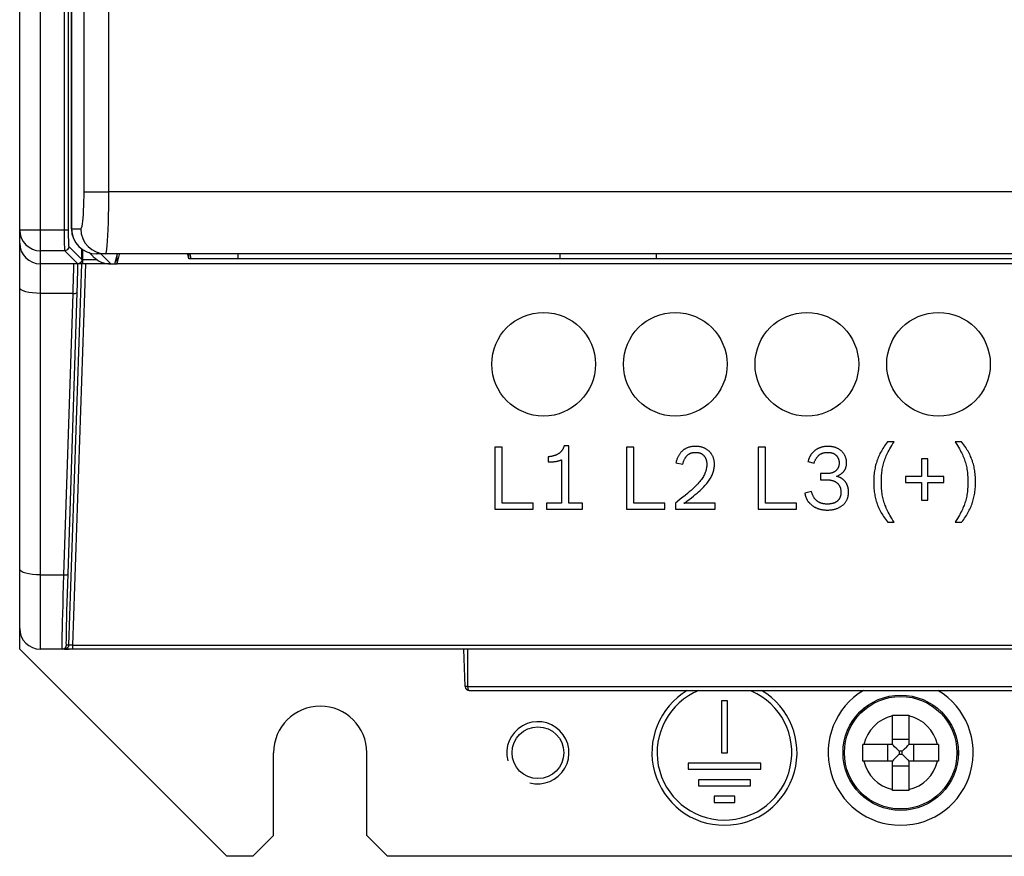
# Model space of a CAD drawing. Header units: millimetres. Extents: x -844 to -217, y -125 to 557.
# Tile 25 of 178: x -632 to -584, y 127 to 168. Entities that reach past the tile are written whole.
import ezdxf

# ---------------------------------------------------------------- set-up
doc = ezdxf.new("R2010")
doc.units = ezdxf.units.MM
doc.header["$LTSCALE"] = 23.1
doc.layers.add('R912005577_AM_0', color=7, linetype='CONTINUOUS')

msp = doc.modelspace()

# ---------------------------------------------------------------- linework, layer by layer
at = {"layer": 'R912005577_AM_0', "color": 7}
for p, q in [((-630.637, 137.384), (-630.637, 322.384)), ((-631.637, 138.384), (-631.637, 321.384)), ((-629.494, 242.161), (-629.494, 157.614)), ((-629.294, 242.161), (-629.294, 157.614)), ((-629.137, 205.13), (-629.137, 157.664)), ((-629.132, 157.664), (-629.132, 205.128)), ((-628.531, 159.464), (-628.531, 200.943)), ((-627.336, 159.464), (-627.336, 200.943)), ((-628.531, 159.464), (-627.336, 159.464)), ((-540.939, 159.464), (-627.336, 159.464)), ((-629.294, 157.614), (-631.637, 157.614)), ((-629.493, 157.318), (-629.491, 157.17)), ((-629.137, 157.664), (-628.689, 157.664)), ((-629.137, 157.664), (-629.114, 157.43)), ((-629.267, 156.814), (-628.639, 156.186)), ((-629.467, 156.614), (-630.637, 156.614)), ((-629.467, 156.614), (-628.839, 155.986)), ((-628.639, 156.186), (-628.639, 156.695)), ((-628.589, 155.984), (-628.589, 156.659)), ((-628.283, 156.521), (-628.09, 156.328)), ((-628.169, 156.487), (-627.936, 156.464)), ((-540.337, 156.464), (-627.937, 156.464)), ((-627.24, 155.975), (-627.729, 156.464)), ((-627.048, 155.975), (-626.926, 156.464)), ((-626.937, 155.975), (-626.822, 156.438)), ((-626.937, 155.975), (-626.937, 156.419)), ((-623.476, 156.219), (-623.531, 156.441)), ((-623.476, 156.219), (-623.476, 156.464)), ((-623.437, 156.464), (-623.376, 156.22)), ((-621.107, 156.464), (-621.107, 156.22)), ((-605.567, 156.22), (-605.567, 156.464)), ((-600.927, 156.464), (-600.927, 156.22)), ((-627.326, 155.984), (-630.637, 155.984)), ((-629.273, 137.577), (-628.639, 155.984)), ((-629.074, 137.574), (-628.439, 155.984)), ((-629.025, 155.973), (-629.027, 155.984)), ((-628.787, 155.993), (-628.839, 155.986)), ((-628.783, 155.991), (-628.834, 155.984)), ((-628.639, 156.184), (-627.937, 156.184)), ((-627.24, 155.975), (-627.048, 155.975)), ((-627.048, 155.984), (-626.937, 155.984)), ((-626.996, 156.184), (-626.926, 156.184)), ((-541.337, 155.975), (-626.937, 155.975)), ((-544.798, 156.219), (-623.476, 156.219)), ((-621.107, 156.22), (-623.376, 156.22)), ((-600.927, 156.22), (-605.567, 156.22)), ((-629.063, 154.552), (-630.637, 154.552)), ((-629.503, 140.964), (-629.063, 154.552)), ((-629.303, 141.014), (-628.863, 154.602)), ((-589.456, 147.39), (-589.767, 147.39)), ((-586.196, 147.39), (-586.507, 147.39)), ((-608.361, 147.134), (-608.709, 147.134)), ((-608.709, 147.134), (-608.709, 144.134)), ((-608.361, 144.424), (-608.361, 147.134)), ((-605.147, 147.189), (-605.374, 147.189)), ((-605.147, 144.424), (-605.147, 147.189)), ((-602.011, 147.134), (-602.359, 147.134)), ((-602.359, 147.134), (-602.359, 144.134)), ((-602.011, 144.424), (-602.011, 147.134)), ((-595.661, 147.134), (-596.009, 147.134)), ((-596.009, 147.134), (-596.009, 144.134)), ((-595.661, 144.424), (-595.661, 147.134)), ((-606.146, 146.664), (-606.146, 146.417)), ((-605.495, 146.522), (-605.495, 144.424)), ((-599.98, 146.379), (-599.653, 146.308)), ((-593.609, 146.438), (-593.316, 146.362)), ((-587.828, 146.564), (-588.134, 146.564)), ((-588.134, 146.564), (-588.134, 145.716)), ((-587.828, 145.716), (-587.828, 146.564)), ((-592.72, 145.855), (-593.005, 145.855)), ((-593.005, 145.855), (-593.005, 145.557)), ((-593.005, 145.557), (-592.703, 145.557)), ((-588.134, 145.716), (-588.902, 145.716)), ((-588.902, 145.716), (-588.902, 145.427)), ((-588.902, 145.427), (-588.134, 145.427)), ((-588.134, 145.427), (-588.134, 144.575)), ((-587.06, 145.716), (-587.828, 145.716)), ((-587.828, 145.427), (-587.06, 145.427)), ((-587.828, 144.575), (-587.828, 145.427)), ((-587.06, 145.427), (-587.06, 145.716)), ((-593.437, 144.99), (-593.765, 144.919)), ((-606.868, 144.424), (-608.361, 144.424)), ((-606.868, 144.134), (-606.868, 144.424)), ((-605.495, 144.424), (-606.217, 144.424)), ((-606.217, 144.424), (-606.217, 144.134)), ((-604.484, 144.424), (-605.147, 144.424)), ((-604.484, 144.134), (-604.484, 144.424)), ((-600.518, 144.424), (-602.011, 144.424)), ((-600.518, 144.134), (-600.518, 144.424)), ((-600.001, 144.436), (-600.001, 144.134)), ((-598.092, 144.424), (-599.59, 144.424)), ((-598.092, 144.134), (-598.092, 144.424)), ((-594.168, 144.424), (-595.661, 144.424)), ((-594.168, 144.134), (-594.168, 144.424)), ((-588.134, 144.575), (-587.828, 144.575)), ((-608.709, 144.134), (-606.868, 144.134)), ((-606.217, 144.134), (-604.484, 144.134)), ((-602.359, 144.134), (-600.518, 144.134)), ((-600.001, 144.134), (-598.092, 144.134)), ((-596.009, 144.134), (-594.168, 144.134)), ((-589.767, 143.513), (-589.456, 143.513)), ((-586.507, 143.513), (-586.196, 143.513)), ((-630.637, 140.964), (-629.503, 140.964)), ((-631.637, 137.384), (-631.637, 138.384)), ((-631.637, 137.384), (-621.637, 127.384)), ((-537.637, 137.384), (-630.637, 137.384)), ((-629.423, 137.391), (-629.473, 137.384)), ((-629.472, 137.384), (-629.243, 137.384)), ((-629.391, 137.527), (-629.383, 137.577)), ((-629.273, 137.577), (-629.383, 137.577)), ((-629.074, 137.574), (-539.201, 137.574)), ((-629.074, 137.384), (-629.074, 137.574)), ((-610.149, 135.577), (-610.212, 137.384)), ((-610.012, 135.577), (-610.012, 137.384)), ((-610.145, 135.577), (-610.149, 135.577)), ((-610.012, 135.577), (-610.081, 135.577)), ((-610.012, 135.577), (-558.262, 135.577)), ((-609.949, 135.384), (-558.325, 135.384)), ((-597.487, 134.884), (-597.787, 134.884)), ((-597.787, 134.884), (-597.787, 132.384)), ((-597.487, 132.384), (-597.487, 134.884)), ((-589.537, 132.784), (-589.537, 134.203)), ((-588.737, 134.203), (-588.737, 132.784)), ((-588.737, 133.019), (-589.537, 133.019)), ((-589.537, 132.784), (-590.956, 132.784)), ((-589.772, 132.784), (-589.772, 131.984)), ((-587.318, 132.784), (-588.737, 132.784)), ((-588.503, 131.984), (-588.503, 132.784)), ((-619.387, 128.384), (-619.387, 132.384)), ((-614.887, 128.384), (-614.887, 132.384)), ((-597.787, 132.384), (-597.487, 132.384)), ((-589.069, 132.453), (-589.206, 132.453)), ((-589.206, 132.453), (-589.206, 132.316)), ((-589.206, 132.316), (-589.069, 132.316)), ((-589.069, 132.316), (-589.069, 132.453)), ((-595.887, 131.884), (-599.387, 131.884)), ((-599.387, 131.884), (-599.387, 131.584)), ((-599.387, 131.584), (-595.887, 131.584)), ((-595.887, 131.584), (-595.887, 131.884)), ((-589.537, 131.984), (-590.956, 131.984)), ((-589.537, 130.565), (-589.537, 131.984)), ((-589.537, 131.75), (-588.737, 131.75)), ((-587.318, 131.984), (-588.737, 131.984)), ((-588.737, 131.984), (-588.737, 130.565)), ((-596.387, 131.084), (-598.887, 131.084)), ((-598.887, 131.084), (-598.887, 130.784)), ((-598.887, 130.784), (-596.387, 130.784)), ((-596.387, 130.784), (-596.387, 131.084)), ((-597.137, 130.284), (-598.137, 130.284)), ((-598.137, 130.284), (-598.137, 129.984)), ((-597.137, 129.984), (-597.137, 130.284)), ((-598.137, 129.984), (-597.137, 129.984)), ((-620.387, 127.384), (-619.387, 128.384)), ((-614.887, 128.384), (-613.887, 127.384)), ((-620.387, 127.384), (-621.637, 127.384)), ((-554.387, 127.384), (-613.887, 127.384))]:
    msp.add_line(p, q, dxfattribs=at)
for points in [[(-628.689, 157.664), (-628.668, 157.681), (-628.648, 157.727), (-628.628, 157.803), (-628.61, 157.907), (-628.593, 158.038), (-628.577, 158.193), (-628.564, 158.37), (-628.552, 158.566), (-628.543, 158.776), (-628.537, 158.999), (-628.533, 159.227), (-628.531, 159.464)], [(-627.493, 156.464), (-627.472, 156.491), (-627.452, 156.569), (-627.433, 156.696), (-627.414, 156.869), (-627.397, 157.088), (-627.382, 157.346), (-627.368, 157.641), (-627.357, 157.967), (-627.348, 158.318), (-627.341, 158.688), (-627.337, 159.073), (-627.336, 159.464)], [(-631.637, 157.614), (-631.618, 157.418), (-631.56, 157.229), (-631.467, 157.056), (-631.342, 156.904), (-631.188, 156.78), (-631.015, 156.688), (-630.897, 156.648)], [(-629.494, 157.614), (-629.494, 157.467), (-629.493, 157.318)], [(-629.294, 157.614), (-629.294, 157.495), (-629.293, 157.377)], [(-629.293, 157.377), (-629.291, 157.259), (-629.289, 157.148)], [(-629.132, 157.664), (-629.109, 157.43), (-629.041, 157.205), (-628.93, 156.998), (-628.781, 156.816), (-628.6, 156.667), (-628.394, 156.556), (-628.169, 156.487)], [(-629.114, 157.43), (-629.046, 157.205), (-628.935, 156.997), (-628.786, 156.816), (-628.604, 156.666), (-628.396, 156.556), (-628.171, 156.487), (-627.937, 156.464)], [(-628.689, 157.664), (-628.666, 157.43), (-628.598, 157.205), (-628.487, 156.998), (-628.339, 156.816), (-628.157, 156.667), (-627.951, 156.556), (-627.727, 156.487), (-627.493, 156.464)], [(-629.491, 157.17), (-629.489, 157.03), (-629.486, 156.905), (-629.482, 156.8), (-629.478, 156.719), (-629.475, 156.662), (-629.471, 156.628), (-629.467, 156.614)], [(-629.267, 156.814), (-629.274, 156.762), (-629.294, 156.714), (-629.326, 156.673), (-629.367, 156.641), (-629.415, 156.621), (-629.467, 156.614)], [(-629.289, 157.148), (-629.286, 157.048), (-629.282, 156.964), (-629.279, 156.899), (-629.275, 156.852), (-629.271, 156.824), (-629.267, 156.814)], [(-630.897, 156.648), (-630.829, 156.633), (-630.637, 156.614)], [(-629.034, 155.463), (-629.031, 155.585), (-629.028, 155.699), (-629.026, 155.799), (-629.025, 155.88), (-629.024, 155.938), (-629.025, 155.973)], [(-628.839, 155.986), (-628.838, 155.986), (-628.837, 155.985), (-628.835, 155.985), (-628.832, 155.984)], [(-628.837, 155.474), (-628.834, 155.615), (-628.83, 155.749), (-628.828, 155.872), (-628.826, 155.984)], [(-628.639, 156.186), (-628.646, 156.134), (-628.666, 156.086), (-628.698, 156.045), (-628.739, 156.013), (-628.787, 155.993)], [(-628.638, 156.184), (-628.645, 156.133), (-628.664, 156.085), (-628.695, 156.043), (-628.736, 156.011), (-628.783, 155.991)], [(-629.05, 154.941), (-629.046, 155.073), (-629.041, 155.205), (-629.037, 155.336), (-629.034, 155.463)], [(-628.852, 154.968), (-628.85, 155.034), (-628.846, 155.182), (-628.841, 155.329), (-628.837, 155.474)], [(-629.063, 154.552), (-629.059, 154.679), (-629.054, 154.809), (-629.05, 154.941)], [(-628.863, 154.602), (-628.859, 154.744), (-628.854, 154.888), (-628.852, 154.968)], [(-630.637, 154.552), (-630.832, 154.558), (-631.02, 154.574), (-631.193, 154.6), (-631.344, 154.636), (-631.469, 154.679), (-631.561, 154.728), (-631.618, 154.781), (-631.637, 154.836)], [(-629.063, 154.552), (-629.012, 154.553), (-628.964, 154.557), (-628.923, 154.564), (-628.891, 154.575), (-628.871, 154.588), (-628.863, 154.602)], [(-589.767, 147.39), (-589.818, 147.324), (-589.866, 147.258), (-589.911, 147.193), (-589.954, 147.129), (-589.995, 147.066), (-590.033, 147.004), (-590.069, 146.942), (-590.103, 146.88), (-590.135, 146.819), (-590.165, 146.757), (-590.193, 146.696), (-590.22, 146.634), (-590.245, 146.572), (-590.268, 146.51), (-590.279, 146.479), (-590.29, 146.447), (-590.31, 146.384), (-590.328, 146.32), (-590.346, 146.256), (-590.361, 146.19), (-590.375, 146.124), (-590.388, 146.056), (-590.4, 145.988), (-590.409, 145.917), (-590.418, 145.845), (-590.425, 145.772), (-590.43, 145.696), (-590.434, 145.618), (-590.437, 145.538), (-590.438, 145.456), (-590.438, 145.448)], [(-590.069, 145.452), (-590.068, 145.541), (-590.066, 145.625), (-590.062, 145.705), (-590.057, 145.782), (-590.05, 145.856), (-590.043, 145.928), (-590.033, 145.997), (-590.023, 146.065), (-590.011, 146.131), (-589.997, 146.196), (-589.982, 146.261), (-589.966, 146.325), (-589.948, 146.388), (-589.928, 146.451), (-589.907, 146.515), (-589.884, 146.579), (-589.858, 146.643), (-589.831, 146.708), (-589.802, 146.775), (-589.769, 146.843), (-589.735, 146.913), (-589.697, 146.985), (-589.656, 147.059), (-589.612, 147.137), (-589.563, 147.219), (-589.51, 147.305), (-589.456, 147.39)], [(-586.507, 147.39), (-586.452, 147.305), (-586.399, 147.219), (-586.351, 147.137), (-586.306, 147.059), (-586.266, 146.985), (-586.228, 146.913), (-586.193, 146.843), (-586.161, 146.775), (-586.132, 146.708), (-586.104, 146.643), (-586.079, 146.579), (-586.056, 146.515), (-586.034, 146.451), (-586.015, 146.388), (-585.997, 146.325), (-585.98, 146.261), (-585.965, 146.196), (-585.952, 146.131), (-585.94, 146.065), (-585.929, 145.997), (-585.92, 145.928), (-585.912, 145.856), (-585.906, 145.782), (-585.901, 145.705), (-585.897, 145.625), (-585.895, 145.541), (-585.894, 145.452)], [(-585.525, 145.456), (-585.525, 145.54), (-585.528, 145.621), (-585.532, 145.699), (-585.537, 145.774), (-585.544, 145.848), (-585.552, 145.92), (-585.562, 145.99), (-585.573, 146.058), (-585.585, 146.125), (-585.599, 146.191), (-585.614, 146.255), (-585.631, 146.319), (-585.649, 146.382), (-585.669, 146.444), (-585.679, 146.475), (-585.69, 146.506), (-585.713, 146.567), (-585.737, 146.628), (-585.764, 146.689), (-585.792, 146.749), (-585.821, 146.81), (-585.853, 146.871), (-585.887, 146.932), (-585.922, 146.994), (-585.96, 147.056), (-586.001, 147.119), (-586.044, 147.183), (-586.089, 147.248), (-586.138, 147.314), (-586.19, 147.382), (-586.196, 147.39)], [(-605.374, 147.189), (-605.381, 147.165), (-605.389, 147.142), (-605.397, 147.12), (-605.405, 147.099), (-605.415, 147.078), (-605.424, 147.058), (-605.434, 147.039), (-605.445, 147.02), (-605.456, 147.002), (-605.468, 146.984), (-605.48, 146.967), (-605.493, 146.95), (-605.507, 146.934), (-605.521, 146.918), (-605.535, 146.903), (-605.55, 146.888), (-605.566, 146.874), (-605.583, 146.86), (-605.6, 146.847), (-605.617, 146.834), (-605.636, 146.821), (-605.655, 146.809), (-605.675, 146.797), (-605.696, 146.786), (-605.717, 146.775), (-605.74, 146.764), (-605.763, 146.754), (-605.787, 146.744), (-605.812, 146.735), (-605.839, 146.726), (-605.866, 146.717), (-605.894, 146.709), (-605.924, 146.702), (-605.955, 146.694), (-605.987, 146.688), (-606.02, 146.682), (-606.055, 146.676), (-606.091, 146.671), (-606.129, 146.666), (-606.146, 146.664)], [(-599.032, 147.172), (-599.068, 147.172), (-599.103, 147.17), (-599.138, 147.168), (-599.171, 147.164), (-599.204, 147.16), (-599.236, 147.155), (-599.268, 147.149), (-599.298, 147.142), (-599.328, 147.135), (-599.357, 147.126), (-599.386, 147.117), (-599.414, 147.107), (-599.441, 147.096), (-599.468, 147.084), (-599.494, 147.072), (-599.519, 147.058), (-599.544, 147.044), (-599.568, 147.029), (-599.591, 147.013), (-599.603, 147.005), (-599.614, 146.997), (-599.637, 146.98), (-599.658, 146.962), (-599.68, 146.943), (-599.7, 146.923), (-599.72, 146.902), (-599.74, 146.881), (-599.759, 146.859), (-599.777, 146.835), (-599.795, 146.811), (-599.813, 146.786), (-599.829, 146.761), (-599.846, 146.734), (-599.861, 146.706), (-599.876, 146.677), (-599.89, 146.648), (-599.904, 146.617), (-599.917, 146.585), (-599.93, 146.552), (-599.942, 146.518), (-599.953, 146.483), (-599.963, 146.447), (-599.973, 146.41), (-599.98, 146.379)], [(-599.653, 146.308), (-599.647, 146.331), (-599.637, 146.363), (-599.627, 146.394), (-599.617, 146.423), (-599.607, 146.451), (-599.596, 146.478), (-599.586, 146.503), (-599.575, 146.527), (-599.564, 146.55), (-599.552, 146.572), (-599.541, 146.592), (-599.529, 146.612), (-599.517, 146.631), (-599.505, 146.649), (-599.493, 146.666), (-599.48, 146.683), (-599.467, 146.698), (-599.454, 146.713), (-599.441, 146.727), (-599.427, 146.74), (-599.413, 146.753), (-599.399, 146.765), (-599.385, 146.776), (-599.37, 146.787), (-599.355, 146.797), (-599.347, 146.802), (-599.34, 146.807), (-599.324, 146.816), (-599.308, 146.824), (-599.291, 146.832), (-599.274, 146.839), (-599.257, 146.846), (-599.239, 146.852), (-599.221, 146.858), (-599.202, 146.863), (-599.182, 146.867), (-599.162, 146.871), (-599.142, 146.875), (-599.12, 146.877), (-599.098, 146.88), (-599.076, 146.881), (-599.052, 146.882), (-599.028, 146.883)], [(-598.122, 146.316), (-598.122, 146.348), (-598.124, 146.38), (-598.126, 146.411), (-598.13, 146.442), (-598.134, 146.472), (-598.139, 146.502), (-598.145, 146.531), (-598.153, 146.559), (-598.161, 146.587), (-598.169, 146.615), (-598.179, 146.642), (-598.19, 146.669), (-598.201, 146.695), (-598.214, 146.72), (-598.227, 146.745), (-598.241, 146.769), (-598.255, 146.793), (-598.271, 146.816), (-598.287, 146.838), (-598.305, 146.86), (-598.322, 146.881), (-598.341, 146.902), (-598.361, 146.922), (-598.381, 146.941), (-598.402, 146.96), (-598.424, 146.977), (-598.446, 146.995), (-598.469, 147.011), (-598.493, 147.027), (-598.518, 147.042), (-598.543, 147.056), (-598.569, 147.07), (-598.596, 147.083), (-598.623, 147.095), (-598.651, 147.106), (-598.68, 147.116), (-598.709, 147.126), (-598.739, 147.134), (-598.77, 147.142), (-598.801, 147.149), (-598.833, 147.155), (-598.865, 147.16), (-598.898, 147.165), (-598.932, 147.168), (-598.966, 147.17), (-599.001, 147.172), (-599.032, 147.172)], [(-599.028, 146.883), (-599.006, 146.882), (-598.985, 146.881), (-598.965, 146.88), (-598.945, 146.878), (-598.925, 146.875), (-598.906, 146.872), (-598.887, 146.868), (-598.868, 146.864), (-598.85, 146.859), (-598.833, 146.853), (-598.816, 146.847), (-598.799, 146.841), (-598.783, 146.834), (-598.767, 146.826), (-598.752, 146.819), (-598.737, 146.81), (-598.722, 146.801), (-598.708, 146.792), (-598.694, 146.782), (-598.681, 146.772), (-598.674, 146.766), (-598.668, 146.761), (-598.656, 146.749), (-598.644, 146.738), (-598.632, 146.725), (-598.621, 146.713), (-598.61, 146.699), (-598.599, 146.686), (-598.589, 146.672), (-598.58, 146.657), (-598.571, 146.642), (-598.562, 146.626), (-598.554, 146.61), (-598.546, 146.593), (-598.539, 146.576), (-598.532, 146.559), (-598.526, 146.541), (-598.52, 146.522), (-598.515, 146.503), (-598.51, 146.483), (-598.505, 146.463), (-598.502, 146.442), (-598.498, 146.421), (-598.496, 146.399), (-598.494, 146.377), (-598.492, 146.354), (-598.491, 146.331), (-598.491, 146.308)], [(-593.278, 146.966), (-593.296, 146.952), (-593.314, 146.937), (-593.33, 146.923), (-593.346, 146.908), (-593.362, 146.894), (-593.376, 146.879), (-593.39, 146.864), (-593.404, 146.849), (-593.417, 146.834), (-593.43, 146.819), (-593.442, 146.803), (-593.448, 146.795), (-593.453, 146.787), (-593.465, 146.771), (-593.476, 146.754), (-593.487, 146.737), (-593.497, 146.72), (-593.507, 146.702), (-593.517, 146.683), (-593.527, 146.664), (-593.536, 146.644), (-593.545, 146.624), (-593.554, 146.602), (-593.563, 146.58), (-593.572, 146.557), (-593.58, 146.532), (-593.589, 146.507), (-593.597, 146.48), (-593.605, 146.452), (-593.609, 146.438)], [(-593.316, 146.362), (-593.308, 146.383), (-593.297, 146.413), (-593.286, 146.44), (-593.275, 146.467), (-593.264, 146.492), (-593.252, 146.516), (-593.24, 146.539), (-593.228, 146.561), (-593.216, 146.581), (-593.204, 146.601), (-593.191, 146.62), (-593.179, 146.638), (-593.166, 146.656), (-593.152, 146.672), (-593.139, 146.688), (-593.125, 146.703), (-593.111, 146.717), (-593.097, 146.73), (-593.083, 146.743), (-593.068, 146.756), (-593.053, 146.767), (-593.037, 146.778), (-593.029, 146.784), (-593.021, 146.789), (-593.005, 146.799), (-592.989, 146.808), (-592.972, 146.817), (-592.955, 146.825), (-592.937, 146.833), (-592.919, 146.84), (-592.9, 146.846), (-592.881, 146.852), (-592.861, 146.858), (-592.841, 146.863), (-592.82, 146.867), (-592.798, 146.871), (-592.776, 146.875), (-592.753, 146.877), (-592.729, 146.88), (-592.705, 146.881), (-592.679, 146.882), (-592.653, 146.883)], [(-592.64, 147.172), (-592.641, 147.172), (-592.667, 147.172), (-592.693, 147.171), (-592.719, 147.17), (-592.744, 147.168), (-592.769, 147.165), (-592.794, 147.163), (-592.818, 147.159), (-592.842, 147.155), (-592.866, 147.151), (-592.889, 147.146), (-592.913, 147.141), (-592.936, 147.135), (-592.958, 147.129), (-592.98, 147.122), (-593.002, 147.115), (-593.024, 147.107), (-593.046, 147.099), (-593.067, 147.09), (-593.087, 147.081), (-593.108, 147.072), (-593.128, 147.062), (-593.148, 147.051), (-593.167, 147.041), (-593.187, 147.029), (-593.206, 147.018), (-593.224, 147.005), (-593.242, 146.993), (-593.26, 146.98), (-593.278, 146.966)], [(-592.653, 146.883), (-592.631, 146.882), (-592.609, 146.881), (-592.588, 146.88), (-592.567, 146.878), (-592.546, 146.875), (-592.526, 146.872), (-592.507, 146.869), (-592.488, 146.865), (-592.469, 146.86), (-592.451, 146.855), (-592.433, 146.849), (-592.416, 146.843), (-592.4, 146.837), (-592.383, 146.83), (-592.367, 146.822), (-592.352, 146.815), (-592.337, 146.806), (-592.323, 146.798), (-592.309, 146.788), (-592.295, 146.779), (-592.282, 146.769), (-592.27, 146.759), (-592.258, 146.748), (-592.246, 146.737), (-592.235, 146.725), (-592.224, 146.713), (-592.213, 146.701), (-592.204, 146.688), (-592.194, 146.675), (-592.185, 146.661), (-592.177, 146.647), (-592.169, 146.633), (-592.161, 146.618), (-592.154, 146.603), (-592.147, 146.588), (-592.141, 146.572), (-592.135, 146.556), (-592.13, 146.539), (-592.125, 146.522), (-592.121, 146.504), (-592.118, 146.487), (-592.115, 146.468), (-592.112, 146.45), (-592.11, 146.43), (-592.109, 146.411), (-592.108, 146.391), (-592.107, 146.371)], [(-591.747, 146.375), (-591.747, 146.404), (-591.748, 146.432), (-591.751, 146.46), (-591.754, 146.488), (-591.758, 146.515), (-591.763, 146.542), (-591.769, 146.568), (-591.776, 146.595), (-591.784, 146.62), (-591.793, 146.646), (-591.802, 146.671), (-591.813, 146.695), (-591.824, 146.719), (-591.836, 146.743), (-591.849, 146.766), (-591.863, 146.788), (-591.877, 146.811), (-591.892, 146.832), (-591.909, 146.853), (-591.926, 146.874), (-591.943, 146.894), (-591.962, 146.914), (-591.981, 146.933), (-592.001, 146.951), (-592.022, 146.969), (-592.044, 146.986), (-592.066, 147.002), (-592.089, 147.018), (-592.113, 147.033), (-592.138, 147.048), (-592.163, 147.061), (-592.189, 147.074), (-592.215, 147.087), (-592.242, 147.098), (-592.27, 147.109), (-592.299, 147.119), (-592.328, 147.128), (-592.357, 147.137), (-592.387, 147.144), (-592.418, 147.151), (-592.45, 147.156), (-592.481, 147.161), (-592.514, 147.165), (-592.539, 147.168), (-592.573, 147.17), (-592.606, 147.172), (-592.64, 147.172)], [(-606.146, 146.417), (-606.111, 146.417), (-606.075, 146.418), (-606.039, 146.419), (-606.003, 146.421), (-605.967, 146.423), (-605.931, 146.426), (-605.927, 146.427), (-605.891, 146.43), (-605.857, 146.434), (-605.823, 146.438), (-605.79, 146.443), (-605.759, 146.448), (-605.728, 146.453), (-605.7, 146.459), (-605.672, 146.465), (-605.646, 146.471), (-605.622, 146.477), (-605.599, 146.483), (-605.578, 146.49), (-605.559, 146.496), (-605.541, 146.503), (-605.524, 146.509), (-605.509, 146.515), (-605.495, 146.522)], [(-598.491, 146.308), (-598.492, 146.26), (-598.495, 146.214), (-598.499, 146.168), (-598.506, 146.123), (-598.514, 146.079), (-598.524, 146.035), (-598.536, 145.991), (-598.543, 145.969), (-598.551, 145.947), (-598.567, 145.903), (-598.585, 145.859), (-598.606, 145.814), (-598.629, 145.769), (-598.654, 145.723), (-598.683, 145.676), (-598.714, 145.628), (-598.748, 145.579), (-598.786, 145.529), (-598.827, 145.476), (-598.872, 145.423), (-598.922, 145.367), (-598.976, 145.308), (-599.035, 145.247), (-599.1, 145.183), (-599.171, 145.116), (-599.248, 145.045), (-599.333, 144.97), (-599.427, 144.89), (-599.53, 144.805), (-599.643, 144.713), (-599.768, 144.615), (-599.907, 144.508), (-600.001, 144.436)], [(-599.59, 144.424), (-599.573, 144.436), (-599.449, 144.526), (-599.335, 144.611), (-599.23, 144.692), (-599.132, 144.768), (-599.043, 144.841), (-598.96, 144.911), (-598.883, 144.978), (-598.812, 145.042), (-598.747, 145.105), (-598.686, 145.165), (-598.629, 145.223), (-598.577, 145.279), (-598.529, 145.334), (-598.485, 145.387), (-598.443, 145.44), (-598.405, 145.491), (-598.371, 145.541), (-598.338, 145.591), (-598.309, 145.64), (-598.282, 145.688), (-598.257, 145.736), (-598.235, 145.783), (-598.215, 145.831), (-598.197, 145.878), (-598.181, 145.925), (-598.167, 145.972), (-598.155, 146.02), (-598.145, 146.068), (-598.137, 146.116), (-598.13, 146.165), (-598.125, 146.214), (-598.123, 146.265), (-598.122, 146.316)], [(-592.107, 146.371), (-592.108, 146.35), (-592.109, 146.329), (-592.11, 146.309), (-592.112, 146.289), (-592.115, 146.27), (-592.118, 146.251), (-592.122, 146.233), (-592.127, 146.215), (-592.131, 146.198), (-592.137, 146.182), (-592.143, 146.165), (-592.149, 146.149), (-592.156, 146.134), (-592.164, 146.119), (-592.172, 146.104), (-592.18, 146.09), (-592.189, 146.076), (-592.199, 146.063), (-592.209, 146.05), (-592.22, 146.037), (-592.231, 146.025), (-592.242, 146.013), (-592.254, 146.001), (-592.267, 145.99), (-592.28, 145.98), (-592.294, 145.969), (-592.308, 145.959), (-592.323, 145.95), (-592.338, 145.941), (-592.354, 145.932), (-592.371, 145.924), (-592.388, 145.916), (-592.406, 145.908), (-592.424, 145.901), (-592.443, 145.894), (-592.463, 145.888), (-592.483, 145.883), (-592.504, 145.877), (-592.526, 145.873), (-592.548, 145.868), (-592.571, 145.865), (-592.595, 145.862), (-592.619, 145.859), (-592.645, 145.857), (-592.671, 145.856), (-592.697, 145.855), (-592.72, 145.855)], [(-592.225, 145.725), (-592.217, 145.728), (-592.19, 145.74), (-592.164, 145.753), (-592.139, 145.765), (-592.115, 145.778), (-592.092, 145.791), (-592.07, 145.804), (-592.049, 145.817), (-592.029, 145.831), (-592.01, 145.844), (-591.992, 145.858), (-591.974, 145.872), (-591.958, 145.886), (-591.942, 145.9), (-591.927, 145.914), (-591.912, 145.929), (-591.899, 145.944), (-591.886, 145.959), (-591.873, 145.974), (-591.862, 145.99), (-591.85, 146.005), (-591.84, 146.021), (-591.83, 146.038), (-591.821, 146.054), (-591.812, 146.071), (-591.804, 146.088), (-591.796, 146.106), (-591.789, 146.124), (-591.782, 146.142), (-591.776, 146.161), (-591.771, 146.18), (-591.766, 146.2), (-591.761, 146.22), (-591.757, 146.24), (-591.754, 146.261), (-591.751, 146.283), (-591.749, 146.305), (-591.748, 146.327), (-591.747, 146.351), (-591.747, 146.375)], [(-592.703, 145.557), (-592.676, 145.556), (-592.646, 145.555), (-592.617, 145.554), (-592.589, 145.551), (-592.561, 145.548), (-592.535, 145.545), (-592.509, 145.541), (-592.485, 145.536), (-592.461, 145.53), (-592.437, 145.525), (-592.415, 145.518), (-592.393, 145.511), (-592.372, 145.504), (-592.351, 145.495), (-592.332, 145.487), (-592.313, 145.478), (-592.294, 145.468), (-592.277, 145.459), (-592.26, 145.448), (-592.243, 145.437), (-592.227, 145.426), (-592.212, 145.414), (-592.198, 145.402), (-592.184, 145.389), (-592.17, 145.376), (-592.157, 145.363), (-592.145, 145.349), (-592.133, 145.334), (-592.122, 145.319), (-592.111, 145.304), (-592.101, 145.288), (-592.092, 145.271), (-592.083, 145.255), (-592.074, 145.237), (-592.066, 145.219), (-592.059, 145.201), (-592.053, 145.182), (-592.046, 145.162), (-592.041, 145.142), (-592.036, 145.122), (-592.032, 145.101), (-592.028, 145.079), (-592.025, 145.057), (-592.022, 145.034), (-592.021, 145.01), (-592.02, 144.986), (-592.019, 144.961)], [(-591.805, 145.46), (-591.817, 145.474), (-591.828, 145.488), (-591.839, 145.501), (-591.85, 145.513), (-591.861, 145.525), (-591.873, 145.536), (-591.884, 145.547), (-591.896, 145.558), (-591.907, 145.568), (-591.919, 145.578), (-591.932, 145.587), (-591.944, 145.596), (-591.957, 145.605), (-591.971, 145.614), (-591.984, 145.623), (-591.998, 145.631), (-592.013, 145.639), (-592.028, 145.648), (-592.044, 145.656), (-592.061, 145.663), (-592.078, 145.671), (-592.096, 145.679), (-592.116, 145.687), (-592.136, 145.695), (-592.157, 145.702), (-592.18, 145.71), (-592.204, 145.718), (-592.225, 145.725)], [(-591.65, 144.969), (-591.65, 144.988), (-591.651, 145.008), (-591.652, 145.028), (-591.653, 145.047), (-591.655, 145.067), (-591.657, 145.086), (-591.66, 145.105), (-591.663, 145.124), (-591.666, 145.142), (-591.67, 145.161), (-591.674, 145.179), (-591.678, 145.197), (-591.683, 145.214), (-591.688, 145.232), (-591.694, 145.249), (-591.7, 145.266), (-591.706, 145.283), (-591.713, 145.299), (-591.719, 145.315), (-591.727, 145.331), (-591.734, 145.347), (-591.742, 145.362), (-591.75, 145.377), (-591.759, 145.392), (-591.767, 145.406), (-591.776, 145.42), (-591.786, 145.434), (-591.795, 145.447), (-591.805, 145.46)], [(-590.438, 145.448), (-590.437, 145.364), (-590.435, 145.283), (-590.431, 145.205), (-590.426, 145.129), (-590.419, 145.056), (-590.411, 144.984), (-590.401, 144.914), (-590.39, 144.846), (-590.378, 144.779), (-590.364, 144.713), (-590.348, 144.648), (-590.332, 144.585), (-590.314, 144.522), (-590.294, 144.46), (-590.283, 144.429), (-590.273, 144.398), (-590.25, 144.337), (-590.225, 144.276), (-590.199, 144.215), (-590.171, 144.154), (-590.141, 144.094), (-590.11, 144.033), (-590.076, 143.971), (-590.04, 143.91), (-590.002, 143.847), (-589.962, 143.784), (-589.919, 143.721), (-589.873, 143.655), (-589.825, 143.589), (-589.773, 143.521), (-589.767, 143.513)], [(-589.456, 143.513), (-589.51, 143.598), (-589.563, 143.685), (-589.612, 143.766), (-589.656, 143.844), (-589.697, 143.919), (-589.735, 143.991), (-589.769, 144.061), (-589.802, 144.129), (-589.831, 144.195), (-589.858, 144.261), (-589.884, 144.325), (-589.907, 144.389), (-589.928, 144.452), (-589.948, 144.516), (-589.966, 144.579), (-589.982, 144.643), (-589.997, 144.707), (-590.011, 144.772), (-590.023, 144.839), (-590.033, 144.907), (-590.043, 144.976), (-590.05, 145.048), (-590.057, 145.121), (-590.062, 145.198), (-590.066, 145.279), (-590.068, 145.363), (-590.069, 145.452)], [(-585.894, 145.452), (-585.895, 145.363), (-585.897, 145.279), (-585.901, 145.198), (-585.906, 145.121), (-585.912, 145.048), (-585.92, 144.976), (-585.929, 144.907), (-585.94, 144.839), (-585.952, 144.772), (-585.965, 144.707), (-585.98, 144.643), (-585.997, 144.579), (-586.015, 144.516), (-586.034, 144.452), (-586.056, 144.389), (-586.079, 144.325), (-586.104, 144.261), (-586.132, 144.195), (-586.161, 144.129), (-586.193, 144.061), (-586.228, 143.991), (-586.266, 143.919), (-586.306, 143.844), (-586.351, 143.766), (-586.399, 143.685), (-586.452, 143.598), (-586.507, 143.513)], [(-586.196, 143.513), (-586.145, 143.58), (-586.097, 143.646), (-586.051, 143.71), (-586.009, 143.774), (-585.968, 143.837), (-585.93, 143.9), (-585.894, 143.962), (-585.86, 144.024), (-585.828, 144.085), (-585.798, 144.146), (-585.769, 144.208), (-585.743, 144.27), (-585.718, 144.331), (-585.695, 144.394), (-585.684, 144.425), (-585.673, 144.456), (-585.653, 144.519), (-585.634, 144.583), (-585.617, 144.648), (-585.601, 144.713), (-585.587, 144.78), (-585.574, 144.847), (-585.563, 144.916), (-585.553, 144.986), (-585.545, 145.058), (-585.538, 145.132), (-585.532, 145.207), (-585.528, 145.285), (-585.526, 145.365), (-585.525, 145.448), (-585.525, 145.456)], [(-593.765, 144.919), (-593.764, 144.914), (-593.758, 144.885), (-593.752, 144.857), (-593.745, 144.831), (-593.739, 144.805), (-593.732, 144.781), (-593.725, 144.758), (-593.718, 144.736), (-593.71, 144.715), (-593.702, 144.694), (-593.694, 144.675), (-593.686, 144.655), (-593.678, 144.637), (-593.669, 144.619), (-593.659, 144.601), (-593.65, 144.584), (-593.64, 144.567), (-593.629, 144.55), (-593.619, 144.534), (-593.607, 144.518), (-593.595, 144.502), (-593.583, 144.486), (-593.57, 144.471), (-593.557, 144.455), (-593.543, 144.44), (-593.528, 144.424), (-593.512, 144.408), (-593.495, 144.392), (-593.478, 144.376), (-593.459, 144.36)], [(-592.67, 144.386), (-592.701, 144.386), (-592.731, 144.388), (-592.761, 144.389), (-592.79, 144.392), (-592.817, 144.395), (-592.844, 144.399), (-592.87, 144.404), (-592.896, 144.409), (-592.92, 144.415), (-592.944, 144.421), (-592.968, 144.428), (-592.99, 144.436), (-593.012, 144.444), (-593.033, 144.453), (-593.054, 144.463), (-593.074, 144.473), (-593.094, 144.484), (-593.113, 144.495), (-593.132, 144.507), (-593.15, 144.519), (-593.167, 144.532), (-593.184, 144.546), (-593.201, 144.56), (-593.217, 144.575), (-593.233, 144.591), (-593.248, 144.607), (-593.263, 144.624), (-593.277, 144.641), (-593.291, 144.66), (-593.305, 144.679), (-593.318, 144.699), (-593.331, 144.719), (-593.343, 144.741), (-593.355, 144.763), (-593.366, 144.786), (-593.377, 144.81), (-593.388, 144.835), (-593.398, 144.861), (-593.407, 144.888), (-593.417, 144.916), (-593.425, 144.945), (-593.434, 144.975), (-593.437, 144.99)], [(-592.678, 144.097), (-592.645, 144.097), (-592.603, 144.098), (-592.562, 144.101), (-592.521, 144.104), (-592.482, 144.108), (-592.443, 144.114), (-592.406, 144.12), (-592.369, 144.127), (-592.333, 144.136), (-592.299, 144.145), (-592.265, 144.155), (-592.232, 144.165), (-592.2, 144.177), (-592.168, 144.189), (-592.138, 144.202), (-592.109, 144.216), (-592.08, 144.231), (-592.053, 144.246), (-592.026, 144.262), (-592.001, 144.279), (-591.976, 144.297), (-591.952, 144.315), (-591.929, 144.334), (-591.907, 144.353), (-591.886, 144.373), (-591.865, 144.394), (-591.846, 144.415), (-591.827, 144.437), (-591.81, 144.46), (-591.793, 144.483), (-591.777, 144.507), (-591.762, 144.531), (-591.748, 144.556), (-591.735, 144.582), (-591.723, 144.608), (-591.711, 144.635), (-591.701, 144.662), (-591.691, 144.69), (-591.683, 144.719), (-591.675, 144.748), (-591.669, 144.778), (-591.663, 144.808), (-591.658, 144.839), (-591.655, 144.871), (-591.652, 144.903), (-591.651, 144.936), (-591.65, 144.969)], [(-592.019, 144.961), (-592.02, 144.936), (-592.021, 144.912), (-592.022, 144.889), (-592.025, 144.867), (-592.027, 144.845), (-592.031, 144.823), (-592.035, 144.803), (-592.04, 144.783), (-592.045, 144.763), (-592.051, 144.744), (-592.057, 144.726), (-592.064, 144.708), (-592.071, 144.691), (-592.079, 144.674), (-592.088, 144.658), (-592.097, 144.642), (-592.106, 144.627), (-592.116, 144.612), (-592.127, 144.598), (-592.138, 144.584), (-592.149, 144.571), (-592.162, 144.558), (-592.174, 144.545), (-592.187, 144.533), (-592.201, 144.522), (-592.215, 144.51), (-592.23, 144.5), (-592.246, 144.489), (-592.262, 144.479), (-592.278, 144.47), (-592.296, 144.461), (-592.314, 144.453), (-592.332, 144.444), (-592.352, 144.437), (-592.372, 144.43), (-592.392, 144.423), (-592.414, 144.417), (-592.436, 144.411), (-592.459, 144.406), (-592.482, 144.402), (-592.507, 144.397), (-592.532, 144.394), (-592.558, 144.391), (-592.585, 144.389), (-592.613, 144.387), (-592.642, 144.386), (-592.67, 144.386)], [(-593.459, 144.36), (-593.44, 144.344), (-593.42, 144.328), (-593.4, 144.313), (-593.38, 144.298), (-593.359, 144.284), (-593.337, 144.27), (-593.315, 144.257), (-593.292, 144.244), (-593.269, 144.231), (-593.246, 144.219), (-593.222, 144.208), (-593.197, 144.197), (-593.172, 144.187), (-593.147, 144.177), (-593.121, 144.167), (-593.094, 144.159), (-593.068, 144.15), (-593.04, 144.143), (-593.013, 144.136), (-592.984, 144.129), (-592.956, 144.123), (-592.927, 144.118), (-592.898, 144.113), (-592.868, 144.109), (-592.838, 144.105), (-592.807, 144.102), (-592.776, 144.1), (-592.745, 144.098), (-592.714, 144.097), (-592.682, 144.097), (-592.678, 144.097)], [(-630.637, 140.964), (-630.832, 140.97), (-631.02, 140.986), (-631.193, 141.012), (-631.344, 141.047), (-631.469, 141.09), (-631.561, 141.14), (-631.618, 141.193), (-631.637, 141.248)], [(-629.587, 137.639), (-629.585, 137.834), (-629.581, 138.081), (-629.574, 138.378), (-629.566, 138.72), (-629.557, 139.104), (-629.545, 139.525), (-629.532, 139.98), (-629.518, 140.461), (-629.503, 140.964)], [(-629.503, 140.964), (-629.452, 140.965), (-629.404, 140.969), (-629.363, 140.976), (-629.331, 140.987), (-629.31, 141), (-629.303, 141.014)], [(-629.388, 137.685), (-629.387, 137.821), (-629.385, 138.008), (-629.381, 138.246), (-629.374, 138.531), (-629.366, 138.861), (-629.357, 139.23), (-629.345, 139.636), (-629.332, 140.073), (-629.318, 140.531), (-629.303, 141.014)], [(-629.583, 137.384), (-629.586, 137.413), (-629.588, 137.498), (-629.587, 137.639)], [(-629.583, 137.384), (-629.532, 137.391), (-629.51, 137.398)], [(-629.51, 137.398), (-629.485, 137.41), (-629.444, 137.44), (-629.412, 137.48), (-629.391, 137.527)], [(-629.273, 137.577), (-629.282, 137.527), (-629.302, 137.48), (-629.334, 137.44), (-629.375, 137.41), (-629.423, 137.391)], [(-629.383, 137.577), (-629.386, 137.604), (-629.388, 137.685)], [(-629.074, 137.574), (-629.107, 137.573), (-629.138, 137.572), (-629.166, 137.572), (-629.191, 137.572), (-629.212, 137.572), (-629.229, 137.572), (-629.244, 137.573), (-629.255, 137.574), (-629.263, 137.574), (-629.269, 137.575), (-629.272, 137.576), (-629.273, 137.577)], [(-610.081, 135.577), (-610.131, 135.577), (-610.145, 135.577)], [(-609.949, 135.384), (-609.962, 135.387), (-609.974, 135.397), (-609.985, 135.413), (-609.995, 135.438), (-610.003, 135.469), (-610.008, 135.504), (-610.011, 135.54), (-610.012, 135.577)], [(-589.537, 134.203), (-589.401, 134.204), (-589.267, 134.204), (-589.137, 134.204), (-589.007, 134.204), (-588.874, 134.204), (-588.737, 134.203)], [(-590.957, 132.449), (-590.957, 132.514), (-590.957, 132.58), (-590.957, 132.647), (-590.957, 132.715), (-590.956, 132.784)], [(-589.429, 132.676), (-589.483, 132.73), (-589.537, 132.784)], [(-589.206, 132.453), (-589.262, 132.509), (-589.318, 132.565), (-589.429, 132.676)], [(-589.069, 132.453), (-589.013, 132.509), (-588.957, 132.565), (-588.846, 132.676)], [(-588.846, 132.676), (-588.791, 132.731), (-588.737, 132.784)], [(-587.318, 132.784), (-587.318, 132.715), (-587.318, 132.647), (-587.317, 132.58)], [(-587.317, 132.58), (-587.317, 132.449), (-587.317, 132.32)], [(-590.957, 132.189), (-590.957, 132.32), (-590.957, 132.449)], [(-590.956, 131.984), (-590.957, 132.053), (-590.957, 132.121), (-590.957, 132.189)], [(-589.429, 132.093), (-589.483, 132.038), (-589.537, 131.984)], [(-589.206, 132.316), (-589.262, 132.26), (-589.318, 132.204), (-589.429, 132.093)], [(-589.069, 132.316), (-589.013, 132.26), (-588.957, 132.204), (-588.846, 132.093)], [(-588.846, 132.093), (-588.791, 132.038), (-588.737, 131.984)], [(-587.317, 132.32), (-587.317, 132.189), (-587.318, 132.121), (-587.318, 132.053), (-587.318, 131.984)], [(-588.737, 130.565), (-588.874, 130.565), (-589.007, 130.564), (-589.137, 130.564), (-589.267, 130.564), (-589.401, 130.565), (-589.537, 130.565)]]:
    msp.add_lwpolyline(points, dxfattribs=at)
for centre, radius in [((-606.362, 151.134), 2.5), ((-600.012, 151.134), 2.5), ((-593.662, 151.134), 2.5), ((-587.312, 151.134), 2.5), ((-589.137, 132.384), 2.782), ((-589.137, 132.384), 2.781), ((-589.137, 132.384), 2.714), ((-606.637, 132.384), 1.25)]:
    msp.add_circle(centre, radius, dxfattribs=at)
for centre, radius, start, end in [((-630.637, 156.984), 1, 180, 270), ((-630.637, 138.384), 1, 180, 270), ((-609.949, 135.584), 0.2, 182, 270), ((-597.637, 132.384), 3.5, 120.8017, 59.1983), ((-597.637, 132.384), 3.25, 112.3517, 66.3034), ((-589.137, 132.384), 3.5, 120.9541, 59.0459), ((-617.137, 132.384), 2.25, 0, 180), ((-589.137, 132.384), 1.818, 102.7116, 167.2884), ((-589.137, 132.384), 1.818, 12.7116, 77.2884), ((-606.637, 132.384), 1.5, 255, 195), ((-589.137, 132.384), 1.818, 192.7116, 257.2884), ((-589.137, 132.384), 1.818, 282.7116, 347.2884)]:
    msp.add_arc(centre, radius, start, end, dxfattribs=at)
msp.add_ellipse((-627.241, 157.176), major_axis=(0.85, -0.85), ratio=0.998783, start_param=4.712389, end_param=5.498396, dxfattribs=at)

doc.saveas('drawing.dxf')
